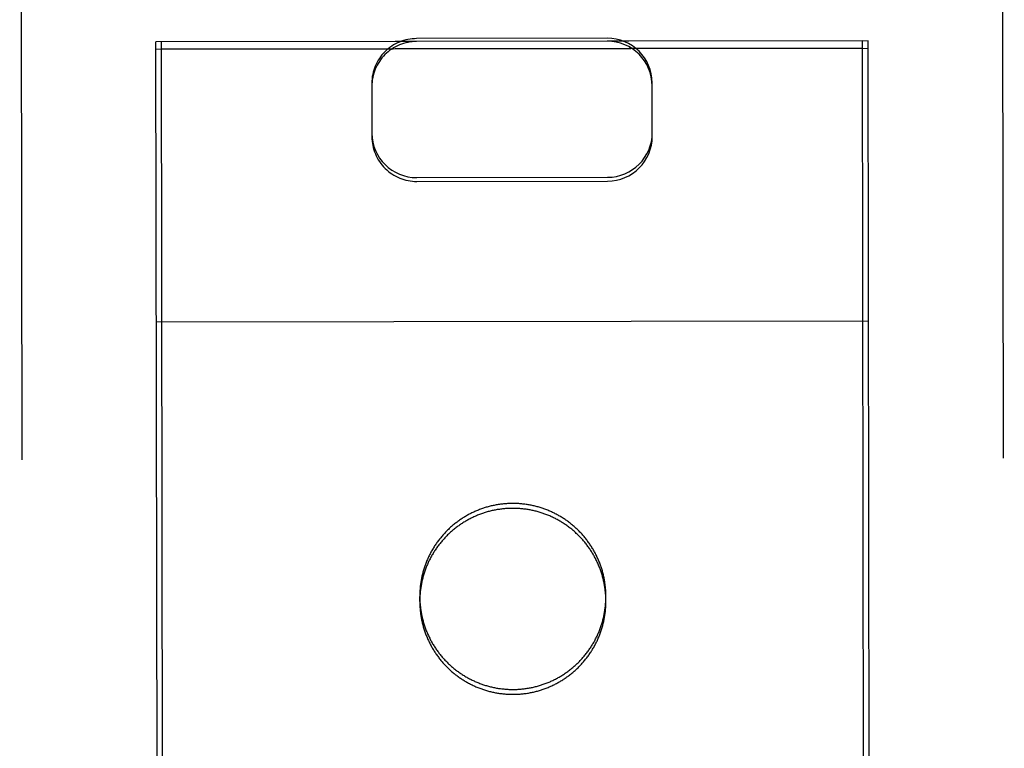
# Model space of a CAD drawing. Header units: inches. Extents: x 0 to 235, y 0 to 152.
# Tile 44 of 93: x 72.077 to 72.955, y 106.742 to 107.392. Entities that reach past the tile are written whole.
import ezdxf

# ---------------------------------------------------------------- set-up
doc = ezdxf.new("R2010")
doc.units = ezdxf.units.IN
doc.header["$LTSCALE"] = 12.916347
doc.header["$MEASUREMENT"] = 0
doc.linetypes.add('HIDDEN', pattern=[0.2, 0.1, -0.1])
doc.layers.add('02___PRT_ALL_AXES', color=7, linetype='CONTINUOUS')
doc.layers.add('DEFAULT_2', color=8, linetype='HIDDEN')

msp = doc.modelspace()

# ---------------------------------------------------------------- linework, layer by layer
at = {"layer": '02___PRT_ALL_AXES', "color": 8, "linetype": 'HIDDEN'}
for p, q in [((72.82826, 107.37324), (72.20326, 107.37225)), ((72.24997, 77.87229), (72.20326, 107.37225)), ((72.87497, 77.87328), (72.82826, 107.37324)), ((72.82827, 107.36669), (72.20327, 107.3657)), ((72.43355, 106.87278), (72.43355, 106.87714)), ((72.59955, 106.87304), (72.59955, 106.8774))]:
    msp.add_line(p, q, dxfattribs=at)
for points in [[(72.59955, 106.87304), (72.59955, 106.87396), (72.59953, 106.87487), (72.5995, 106.87579), (72.59947, 106.87671), (72.59942, 106.87763), (72.59936, 106.87854), (72.59929, 106.87946), (72.59922, 106.88037), (72.59913, 106.88129), (72.59903, 106.8822), (72.59892, 106.88311), (72.59881, 106.88402), (72.59868, 106.88493), (72.59854, 106.88584), (72.59839, 106.88674), (72.59823, 106.88765), (72.59807, 106.88855), (72.59789, 106.88945), (72.5977, 106.89035), (72.5975, 106.89125), (72.59729, 106.89214), (72.59708, 106.89303), (72.59685, 106.89392), (72.59661, 106.89481), (72.59636, 106.89569), (72.59611, 106.89657), (72.59584, 106.89745), (72.59556, 106.89833), (72.59528, 106.8992), (72.59498, 106.90007), (72.59468, 106.90093), (72.59436, 106.9018), (72.59404, 106.90266), (72.5937, 106.90351), (72.59336, 106.90436), (72.59301, 106.90521), (72.59265, 106.90605), (72.59227, 106.90689), (72.59189, 106.90773), (72.5915, 106.90856), (72.59111, 106.90939), (72.5907, 106.91021), (72.59028, 106.91103), (72.58985, 106.91184), (72.58942, 106.91265), (72.58897, 106.91345), (72.58852, 106.91425), (72.58806, 106.91504), (72.58759, 106.91583), (72.58711, 106.91661), (72.58662, 106.91739), (72.58613, 106.91816), (72.58562, 106.91893), (72.58511, 106.91969), (72.58459, 106.92045), (72.58406, 106.9212), (72.58352, 106.92194), (72.58297, 106.92268), (72.58242, 106.92341), (72.58185, 106.92413), (72.58128, 106.92485), (72.5807, 106.92557), (72.58012, 106.92627), (72.57952, 106.92697), (72.57892, 106.92767), (72.57831, 106.92835), (72.57769, 106.92903), (72.57707, 106.9297), (72.57644, 106.93037), (72.5758, 106.93103), (72.57515, 106.93168), (72.5745, 106.93233), (72.57384, 106.93296), (72.57317, 106.93359), (72.57249, 106.93422), (72.57181, 106.93483), (72.57112, 106.93544), (72.57043, 106.93604), (72.56973, 106.93663), (72.56902, 106.93721), (72.5683, 106.93779), (72.56758, 106.93836), (72.56686, 106.93892), (72.56612, 106.93947), (72.56538, 106.94001), (72.56464, 106.94055), (72.56389, 106.94108), (72.56313, 106.9416), (72.56237, 106.94211), (72.5616, 106.94261), (72.56082, 106.9431), (72.56004, 106.94359), (72.55926, 106.94407), (72.55847, 106.94453), (72.55767, 106.94499), (72.55687, 106.94544), (72.55607, 106.94589), (72.55526, 106.94632), (72.55445, 106.94674), (72.55363, 106.94716), (72.5528, 106.94756), (72.55197, 106.94796), (72.55114, 106.94835), (72.5503, 106.94872), (72.54946, 106.94909), (72.54862, 106.94945), (72.54777, 106.9498), (72.54692, 106.95014), (72.54606, 106.95047), (72.5452, 106.95079), (72.54434, 106.95111), (72.54347, 106.95141), (72.5426, 106.9517), (72.54173, 106.95199), (72.54085, 106.95226), (72.53997, 106.95252), (72.53909, 106.95278), (72.5382, 106.95302), (72.53732, 106.95326), (72.53643, 106.95348), (72.53553, 106.9537), (72.53464, 106.9539), (72.53374, 106.9541), (72.53284, 106.95428), (72.53194, 106.95446), (72.53104, 106.95462), (72.53013, 106.95478), (72.52923, 106.95492), (72.52832, 106.95506), (72.52741, 106.95518), (72.5265, 106.9553), (72.52559, 106.9554), (72.52467, 106.9555), (72.52376, 106.95558), (72.52284, 106.95566), (72.52193, 106.95572), (72.52101, 106.95578), (72.52009, 106.95582), (72.51918, 106.95585), (72.51826, 106.95588), (72.51734, 106.95589), (72.51642, 106.95589), (72.5155, 106.95589), (72.51459, 106.95587), (72.51367, 106.95584), (72.51275, 106.95581), (72.51183, 106.95576), (72.51092, 106.9557), (72.51, 106.95564), (72.50909, 106.95556), (72.50817, 106.95547), (72.50726, 106.95537), (72.50635, 106.95527), (72.50544, 106.95515), (72.50453, 106.95502), (72.50362, 106.95488), (72.50272, 106.95473), (72.50181, 106.95458), (72.50091, 106.95441), (72.50001, 106.95423), (72.49911, 106.95404), (72.49821, 106.95384), (72.49732, 106.95364), (72.49643, 106.95342), (72.49554, 106.95319), (72.49465, 106.95295), (72.49377, 106.95271), (72.49288, 106.95245), (72.49201, 106.95218), (72.49113, 106.95191), (72.49026, 106.95162), (72.48939, 106.95132), (72.48852, 106.95102), (72.48766, 106.9507), (72.4868, 106.95038), (72.48595, 106.95005), (72.48509, 106.9497), (72.48425, 106.94935), (72.4834, 106.94899), (72.48256, 106.94862), (72.48173, 106.94824), (72.4809, 106.94785), (72.48007, 106.94745), (72.47925, 106.94704), (72.47843, 106.94662), (72.47762, 106.9462), (72.47681, 106.94576), (72.476, 106.94532), (72.47521, 106.94486), (72.47441, 106.9444), (72.47362, 106.94393), (72.47284, 106.94345), (72.47206, 106.94296), (72.47129, 106.94247), (72.47052, 106.94196), (72.46976, 106.94145), (72.46901, 106.94093), (72.46826, 106.9404), (72.46751, 106.93986)], [(72.46751, 106.93986), (72.46678, 106.93931), (72.46604, 106.93876), (72.46532, 106.9382), (72.4646, 106.93763), (72.46389, 106.93705), (72.46318, 106.93646), (72.46248, 106.93587), (72.46179, 106.93526), (72.4611, 106.93465), (72.46042, 106.93404), (72.45975, 106.93341), (72.45908, 106.93278), (72.45842, 106.93214), (72.45777, 106.9315), (72.45713, 106.93084), (72.45649, 106.93018), (72.45586, 106.92951), (72.45524, 106.92884), (72.45462, 106.92816), (72.45401, 106.92747), (72.45341, 106.92677), (72.45282, 106.92607), (72.45224, 106.92536), (72.45166, 106.92465), (72.45109, 106.92393), (72.45053, 106.9232), (72.44998, 106.92247), (72.44944, 106.92173), (72.4489, 106.92098), (72.44837, 106.92023), (72.44785, 106.91947), (72.44734, 106.91871), (72.44684, 106.91794), (72.44635, 106.91717), (72.44586, 106.91639), (72.44538, 106.91561), (72.44492, 106.91482), (72.44446, 106.91402), (72.44401, 106.91322), (72.44356, 106.91242), (72.44313, 106.91161), (72.44271, 106.91079), (72.44229, 106.90997), (72.44189, 106.90915), (72.44149, 106.90832), (72.4411, 106.90749), (72.44073, 106.90665), (72.44036, 106.90581), (72.44, 106.90497), (72.43965, 106.90412), (72.43931, 106.90327), (72.43898, 106.90241), (72.43865, 106.90155), (72.43834, 106.90069), (72.43804, 106.89982), (72.43775, 106.89895), (72.43746, 106.89808), (72.43719, 106.8972), (72.43693, 106.89632), (72.43667, 106.89544), (72.43643, 106.89455), (72.43619, 106.89367), (72.43597, 106.89278), (72.43575, 106.89188), (72.43555, 106.89099), (72.43535, 106.89009), (72.43517, 106.88919), (72.43499, 106.88829), (72.43483, 106.88739), (72.43467, 106.88648), (72.43453, 106.88558), (72.43439, 106.88467), (72.43427, 106.88376), (72.43415, 106.88285), (72.43405, 106.88194), (72.43395, 106.88102), (72.43387, 106.88011), (72.43379, 106.8792), (72.43373, 106.87828), (72.43367, 106.87736), (72.43363, 106.87645), (72.4336, 106.87553), (72.43357, 106.87461), (72.43356, 106.87369), (72.43355, 106.87278)], [(72.43355, 106.87278), (72.43356, 106.87186), (72.43358, 106.87094), (72.4336, 106.87002), (72.43364, 106.86911), (72.43369, 106.86819), (72.43375, 106.86727), (72.43381, 106.86636), (72.43389, 106.86544), (72.43398, 106.86453), (72.43408, 106.86362), (72.43418, 106.8627), (72.4343, 106.86179), (72.43443, 106.86088), (72.43457, 106.85998), (72.43472, 106.85907), (72.43487, 106.85817), (72.43504, 106.85726), (72.43522, 106.85636), (72.43541, 106.85547), (72.43561, 106.85457), (72.43581, 106.85367), (72.43603, 106.85278), (72.43626, 106.85189), (72.4365, 106.85101), (72.43674, 106.85012), (72.437, 106.84924), (72.43727, 106.84836), (72.43754, 106.84749), (72.43783, 106.84662), (72.43813, 106.84575), (72.43843, 106.84488), (72.43875, 106.84402), (72.43907, 106.84316), (72.4394, 106.8423), (72.43975, 106.84145), (72.4401, 106.84061), (72.44046, 106.83976), (72.44083, 106.83892), (72.44121, 106.83809), (72.4416, 106.83726), (72.442, 106.83643), (72.44241, 106.83561), (72.44283, 106.83479), (72.44325, 106.83398), (72.44369, 106.83317), (72.44413, 106.83236), (72.44459, 106.83157), (72.44505, 106.83077), (72.44552, 106.82998), (72.446, 106.8292), (72.44649, 106.82842), (72.44698, 106.82765), (72.44749, 106.82688), (72.448, 106.82612), (72.44852, 106.82537), (72.44905, 106.82462), (72.44959, 106.82387), (72.45014, 106.82314), (72.45069, 106.82241), (72.45125, 106.82168), (72.45183, 106.82096), (72.4524, 106.82025), (72.45299, 106.81954), (72.45359, 106.81884), (72.45419, 106.81815), (72.4548, 106.81746), (72.45541, 106.81678), (72.45604, 106.81611), (72.45667, 106.81544), (72.45731, 106.81479), (72.45796, 106.81413), (72.45861, 106.81349), (72.45927, 106.81285), (72.45994, 106.81222), (72.46061, 106.8116), (72.4613, 106.81098), (72.46198, 106.81038), (72.46268, 106.80978), (72.46338, 106.80919), (72.46409, 106.8086), (72.4648, 106.80803), (72.46553, 106.80746), (72.46625, 106.8069), (72.46699, 106.80634), (72.46773, 106.8058), (72.46847, 106.80526), (72.46922, 106.80474), (72.46998, 106.80422), (72.47074, 106.80371), (72.47151, 106.8032), (72.47228, 106.80271), (72.47306, 106.80222), (72.47385, 106.80175), (72.47464, 106.80128), (72.47543, 106.80082), (72.47623, 106.80037), (72.47704, 106.79993), (72.47785, 106.7995), (72.47866, 106.79907), (72.47948, 106.79866), (72.48031, 106.79825), (72.48113, 106.79786), (72.48197, 106.79747), (72.4828, 106.79709), (72.48364, 106.79672), (72.48449, 106.79636), (72.48534, 106.79601), (72.48619, 106.79567), (72.48705, 106.79534), (72.48791, 106.79502), (72.48877, 106.79471), (72.48964, 106.79441), (72.49051, 106.79411), (72.49138, 106.79383), (72.49226, 106.79356), (72.49314, 106.79329), (72.49402, 106.79304), (72.4949, 106.79279), (72.49579, 106.79256), (72.49668, 106.79233), (72.49757, 106.79212), (72.49847, 106.79191), (72.49937, 106.79172), (72.50026, 106.79153), (72.50117, 106.79136), (72.50207, 106.79119), (72.50297, 106.79104), (72.50388, 106.79089), (72.50479, 106.79076), (72.5057, 106.79063), (72.50661, 106.79052), (72.50752, 106.79041), (72.50844, 106.79032), (72.50935, 106.79023), (72.51026, 106.79016), (72.51118, 106.79009), (72.5121, 106.79004), (72.51301, 106.79), (72.51393, 106.78996), (72.51485, 106.78994), (72.51577, 106.78992), (72.51669, 106.78992), (72.5176, 106.78993), (72.51852, 106.78994), (72.51944, 106.78997), (72.52036, 106.79001), (72.52127, 106.79005), (72.52219, 106.79011), (72.52311, 106.79018), (72.52402, 106.79026), (72.52493, 106.79034), (72.52585, 106.79044), (72.52676, 106.79055), (72.52767, 106.79067), (72.52858, 106.7908), (72.52949, 106.79093), (72.53039, 106.79108), (72.5313, 106.79124), (72.5322, 106.79141), (72.5331, 106.79159), (72.534, 106.79177), (72.5349, 106.79197), (72.53579, 106.79218), (72.53668, 106.7924), (72.53757, 106.79262), (72.53846, 106.79286), (72.53934, 106.79311), (72.54022, 106.79337), (72.5411, 106.79363), (72.54198, 106.79391), (72.54285, 106.7942), (72.54372, 106.79449), (72.54459, 106.7948), (72.54545, 106.79511), (72.54631, 106.79544), (72.54716, 106.79577), (72.54801, 106.79611), (72.54886, 106.79646), (72.54971, 106.79683), (72.55054, 106.7972), (72.55138, 106.79758), (72.55221, 106.79797), (72.55304, 106.79837), (72.55386, 106.79878), (72.55468, 106.79919), (72.55549, 106.79962), (72.5563, 106.80005), (72.5571, 106.8005), (72.5579, 106.80095), (72.5587, 106.80141), (72.55948, 106.80188), (72.56027, 106.80236), (72.56105, 106.80285), (72.56182, 106.80335), (72.56258, 106.80385), (72.56335, 106.80437), (72.5641, 106.80489), (72.56485, 106.80542), (72.56559, 106.80596)], [(72.56559, 106.80596), (72.56633, 106.8065), (72.56706, 106.80706), (72.56779, 106.80762), (72.56851, 106.80819), (72.56922, 106.80877), (72.56993, 106.80935), (72.57063, 106.80995), (72.57132, 106.81055), (72.57201, 106.81116), (72.57269, 106.81178), (72.57336, 106.8124), (72.57403, 106.81303), (72.57468, 106.81367), (72.57534, 106.81432), (72.57598, 106.81497), (72.57662, 106.81563), (72.57725, 106.8163), (72.57787, 106.81698), (72.57849, 106.81766), (72.57909, 106.81835), (72.57969, 106.81904), (72.58029, 106.81974), (72.58087, 106.82045), (72.58145, 106.82117), (72.58201, 106.82189), (72.58258, 106.82261), (72.58313, 106.82335), (72.58367, 106.82409), (72.58421, 106.82483), (72.58474, 106.82558), (72.58526, 106.82634), (72.58577, 106.8271), (72.58627, 106.82787), (72.58676, 106.82865), (72.58725, 106.82942), (72.58772, 106.83021), (72.58819, 106.831), (72.58865, 106.83179), (72.5891, 106.83259), (72.58954, 106.8334), (72.58998, 106.83421), (72.5904, 106.83502), (72.59081, 106.83584), (72.59122, 106.83666), (72.59162, 106.83749), (72.592, 106.83833), (72.59238, 106.83916), (72.59275, 106.84), (72.59311, 106.84085), (72.59346, 106.8417), (72.5938, 106.84255), (72.59413, 106.8434), (72.59445, 106.84426), (72.59477, 106.84513), (72.59507, 106.84599), (72.59536, 106.84686), (72.59564, 106.84774), (72.59592, 106.84861), (72.59618, 106.84949), (72.59644, 106.85038), (72.59668, 106.85126), (72.59692, 106.85215), (72.59714, 106.85304), (72.59735, 106.85393), (72.59756, 106.85483), (72.59775, 106.85572), (72.59794, 106.85662), (72.59812, 106.85752), (72.59828, 106.85843), (72.59844, 106.85933), (72.59858, 106.86024), (72.59872, 106.86114), (72.59884, 106.86205), (72.59896, 106.86297), (72.59906, 106.86388), (72.59916, 106.86479), (72.59924, 106.8657), (72.59932, 106.86662), (72.59938, 106.86753), (72.59943, 106.86845), (72.59948, 106.86937), (72.59951, 106.87029), (72.59954, 106.8712), (72.59955, 106.87212), (72.59955, 106.87304)]]:
    msp.add_lwpolyline(points, dxfattribs=at)
at = {"layer": 'DEFAULT_2', "color": 8, "linetype": 'HIDDEN'}
for p, q in [((72.07681, 108.29091), (72.07981, 106.39564)), ((72.95181, 108.29229), (72.95481, 106.39702)), ((72.43076, 107.37256), (72.19826, 107.37219)), ((72.19981, 106.39701), (72.19826, 107.37219)), ((72.60076, 107.37539), (72.43076, 107.37512)), ((72.83326, 107.37319), (72.60076, 107.37283)), ((72.83481, 106.39801), (72.83326, 107.37319)), ((72.19827, 107.36561), (72.83327, 107.36661)), ((72.6409, 107.28795), (72.64082, 107.33577)), ((72.39082, 107.33537), (72.3909, 107.28755)), ((72.43095, 107.25111), (72.60095, 107.25138)), ((72.43096, 107.24765), (72.60096, 107.24791)), ((72.19866, 107.12237), (72.83366, 107.12337))]:
    msp.add_line(p, q, dxfattribs=at)
for points in [[(72.51642, 106.96026), (72.5155, 106.96025), (72.51458, 106.96023), (72.51366, 106.96021), (72.51274, 106.96017), (72.51183, 106.96012), (72.51091, 106.96007), (72.51, 106.96), (72.50908, 106.95992), (72.50817, 106.95983), (72.50725, 106.95974), (72.50634, 106.95963), (72.50543, 106.95951), (72.50452, 106.95938), (72.50361, 106.95924), (72.50271, 106.9591), (72.5018, 106.95894), (72.5009, 106.95877), (72.5, 106.95859), (72.4991, 106.9584), (72.49821, 106.95821), (72.49731, 106.958), (72.49642, 106.95778), (72.49553, 106.95755), (72.49464, 106.95732), (72.49376, 106.95707), (72.49288, 106.95681), (72.492, 106.95655), (72.49112, 106.95627), (72.49025, 106.95598), (72.48938, 106.95569), (72.48852, 106.95538), (72.48765, 106.95507), (72.48679, 106.95474), (72.48594, 106.95441), (72.48509, 106.95407), (72.48424, 106.95371), (72.4834, 106.95335), (72.48256, 106.95298), (72.48172, 106.9526), (72.48089, 106.95221), (72.48006, 106.95181), (72.47924, 106.9514), (72.47842, 106.95099), (72.47761, 106.95056), (72.4768, 106.95012), (72.476, 106.94968), (72.4752, 106.94923), (72.4744, 106.94877), (72.47362, 106.94829), (72.47283, 106.94782), (72.47206, 106.94733), (72.47128, 106.94683), (72.47052, 106.94633), (72.46976, 106.94581), (72.469, 106.94529), (72.46825, 106.94476), (72.46751, 106.94422), (72.46677, 106.94368), (72.46604, 106.94312), (72.46531, 106.94256), (72.46459, 106.94199), (72.46388, 106.94141), (72.46317, 106.94082), (72.46247, 106.94023), (72.46178, 106.93963), (72.46109, 106.93902), (72.46041, 106.9384), (72.45974, 106.93778), (72.45907, 106.93714), (72.45842, 106.9365), (72.45776, 106.93586), (72.45712, 106.9352), (72.45648, 106.93454), (72.45585, 106.93388), (72.45523, 106.9332), (72.45461, 106.93252), (72.45401, 106.93183), (72.45341, 106.93114), (72.45282, 106.93043), (72.45223, 106.92973), (72.45165, 106.92901), (72.45109, 106.92829), (72.45053, 106.92756), (72.44997, 106.92683), (72.44943, 106.92609), (72.44889, 106.92535), (72.44837, 106.9246), (72.44785, 106.92384), (72.44734, 106.92308), (72.44683, 106.92231), (72.44634, 106.92153), (72.44585, 106.92075), (72.44538, 106.91997), (72.44491, 106.91918), (72.44445, 106.91839), (72.444, 106.91759), (72.44356, 106.91678), (72.44312, 106.91597), (72.4427, 106.91516), (72.44229, 106.91434), (72.44188, 106.91351), (72.44148, 106.91269), (72.4411, 106.91185), (72.44072, 106.91102), (72.44035, 106.91018), (72.43999, 106.90933), (72.43964, 106.90848), (72.4393, 106.90763), (72.43897, 106.90677), (72.43865, 106.90591), (72.43834, 106.90505), (72.43803, 106.90418), (72.43774, 106.90331), (72.43746, 106.90244), (72.43718, 106.90156), (72.43692, 106.90068), (72.43666, 106.8998), (72.43642, 106.89892), (72.43619, 106.89803), (72.43596, 106.89714), (72.43575, 106.89625), (72.43554, 106.89535), (72.43535, 106.89446), (72.43516, 106.89356), (72.43499, 106.89266), (72.43482, 106.89175), (72.43467, 106.89085), (72.43452, 106.88994), (72.43438, 106.88903), (72.43426, 106.88812), (72.43414, 106.88721), (72.43404, 106.8863), (72.43394, 106.88539), (72.43386, 106.88447), (72.43379, 106.88356), (72.43372, 106.88264), (72.43367, 106.88173), (72.43362, 106.88081), (72.43359, 106.87989), (72.43356, 106.87897), (72.43355, 106.87806), (72.43355, 106.87714)], [(72.59955, 106.8774), (72.59954, 106.87832), (72.59952, 106.87924), (72.5995, 106.88016), (72.59946, 106.88107), (72.59941, 106.88199), (72.59936, 106.88291), (72.59929, 106.88382), (72.59921, 106.88474), (72.59912, 106.88565), (72.59903, 106.88656), (72.59892, 106.88747), (72.5988, 106.88838), (72.59867, 106.88929), (72.59853, 106.8902), (72.59839, 106.89111), (72.59823, 106.89201), (72.59806, 106.89291), (72.59788, 106.89381), (72.59769, 106.89471), (72.59749, 106.89561), (72.59729, 106.8965), (72.59707, 106.8974), (72.59684, 106.89828), (72.5966, 106.89917), (72.59636, 106.90006), (72.5961, 106.90094), (72.59583, 106.90182), (72.59556, 106.90269), (72.59527, 106.90356), (72.59498, 106.90443), (72.59467, 106.9053), (72.59436, 106.90616), (72.59403, 106.90702), (72.5937, 106.90787), (72.59335, 106.90873), (72.593, 106.90957), (72.59264, 106.91042), (72.59227, 106.91126), (72.59189, 106.91209), (72.5915, 106.91292), (72.5911, 106.91375), (72.59069, 106.91457), (72.59027, 106.91539), (72.58985, 106.9162), (72.58941, 106.91701), (72.58897, 106.91781), (72.58851, 106.91861), (72.58805, 106.91941), (72.58758, 106.92019), (72.5871, 106.92098), (72.58661, 106.92176), (72.58612, 106.92253), (72.58561, 106.92329), (72.5851, 106.92406), (72.58458, 106.92481), (72.58405, 106.92556), (72.58351, 106.9263), (72.58296, 106.92704), (72.58241, 106.92777), (72.58185, 106.9285), (72.58127, 106.92922), (72.5807, 106.92993), (72.58011, 106.93064), (72.57952, 106.93134), (72.57891, 106.93203), (72.5783, 106.93272), (72.57769, 106.9334), (72.57706, 106.93407), (72.57643, 106.93473), (72.57579, 106.93539), (72.57514, 106.93604), (72.57449, 106.93669), (72.57383, 106.93733), (72.57316, 106.93796), (72.57249, 106.93858), (72.5718, 106.93919), (72.57112, 106.9398), (72.57042, 106.9404), (72.56972, 106.94099), (72.56901, 106.94158), (72.5683, 106.94215), (72.56758, 106.94272), (72.56685, 106.94328), (72.56611, 106.94383), (72.56537, 106.94438), (72.56463, 106.94491), (72.56388, 106.94544), (72.56312, 106.94596), (72.56236, 106.94647), (72.56159, 106.94697), (72.56082, 106.94747), (72.56004, 106.94795), (72.55925, 106.94843), (72.55846, 106.9489), (72.55767, 106.94936), (72.55687, 106.94981), (72.55606, 106.95025), (72.55525, 106.95068), (72.55444, 106.95111), (72.55362, 106.95152), (72.55279, 106.95193), (72.55197, 106.95232), (72.55113, 106.95271), (72.5503, 106.95309), (72.54946, 106.95346), (72.54861, 106.95381), (72.54776, 106.95416), (72.54691, 106.95451), (72.54605, 106.95484), (72.54519, 106.95516), (72.54433, 106.95547), (72.54346, 106.95577), (72.54259, 106.95607), (72.54172, 106.95635), (72.54084, 106.95662), (72.53996, 106.95689), (72.53908, 106.95714), (72.5382, 106.95738), (72.53731, 106.95762), (72.53642, 106.95784), (72.53553, 106.95806), (72.53463, 106.95826), (72.53373, 106.95846), (72.53284, 106.95864), (72.53193, 106.95882), (72.53103, 106.95898), (72.53013, 106.95914), (72.52922, 106.95928), (72.52831, 106.95942), (72.5274, 106.95955), (72.52649, 106.95966), (72.52558, 106.95977), (72.52467, 106.95986), (72.52375, 106.95994), (72.52284, 106.96002), (72.52192, 106.96008), (72.521, 106.96014), (72.52009, 106.96018), (72.51917, 106.96022), (72.51825, 106.96024), (72.51733, 106.96025), (72.51642, 106.96026)], [(72.43355, 106.87714), (72.43355, 106.87622), (72.43357, 106.8753), (72.4336, 106.87439), (72.43363, 106.87347), (72.43368, 106.87255), (72.43374, 106.87164), (72.43381, 106.87072), (72.43388, 106.86981), (72.43397, 106.86889), (72.43407, 106.86798), (72.43418, 106.86707), (72.43429, 106.86616), (72.43442, 106.86525), (72.43456, 106.86434), (72.43471, 106.86343), (72.43487, 106.86253), (72.43503, 106.86163), (72.43521, 106.86073), (72.4354, 106.85983), (72.4356, 106.85893), (72.43581, 106.85804), (72.43602, 106.85715), (72.43625, 106.85626), (72.43649, 106.85537), (72.43674, 106.85449), (72.43699, 106.8536), (72.43726, 106.85273), (72.43754, 106.85185), (72.43782, 106.85098), (72.43812, 106.85011), (72.43842, 106.84924), (72.43874, 106.84838), (72.43906, 106.84752), (72.4394, 106.84667), (72.43974, 106.84582), (72.44009, 106.84497), (72.44045, 106.84412), (72.44083, 106.84328), (72.44121, 106.84245), (72.4416, 106.84162), (72.442, 106.84079), (72.4424, 106.83997), (72.44282, 106.83915), (72.44325, 106.83834), (72.44368, 106.83753), (72.44413, 106.83673), (72.44458, 106.83593), (72.44504, 106.83513), (72.44551, 106.83435), (72.44599, 106.83356), (72.44648, 106.83279), (72.44698, 106.83201), (72.44748, 106.83125), (72.44799, 106.83049), (72.44852, 106.82973), (72.44905, 106.82898), (72.44958, 106.82824), (72.45013, 106.8275), (72.45069, 106.82677), (72.45125, 106.82604), (72.45182, 106.82532), (72.4524, 106.82461), (72.45298, 106.8239), (72.45358, 106.8232), (72.45418, 106.82251), (72.45479, 106.82183), (72.45541, 106.82115), (72.45603, 106.82047), (72.45666, 106.81981), (72.4573, 106.81915), (72.45795, 106.8185), (72.4586, 106.81785), (72.45926, 106.81722), (72.45993, 106.81659), (72.46061, 106.81596), (72.46129, 106.81535), (72.46198, 106.81474), (72.46267, 106.81414), (72.46337, 106.81355), (72.46408, 106.81296), (72.4648, 106.81239), (72.46552, 106.81182), (72.46625, 106.81126), (72.46698, 106.81071), (72.46772, 106.81016), (72.46846, 106.80963), (72.46922, 106.8091), (72.46997, 106.80858), (72.47074, 106.80807), (72.4715, 106.80757), (72.47228, 106.80707), (72.47306, 106.80659), (72.47384, 106.80611), (72.47463, 106.80564), (72.47543, 106.80518), (72.47623, 106.80473), (72.47703, 106.80429), (72.47784, 106.80386), (72.47866, 106.80344), (72.47948, 106.80302), (72.4803, 106.80262), (72.48113, 106.80222), (72.48196, 106.80183), (72.4828, 106.80145), (72.48364, 106.80109), (72.48448, 106.80073), (72.48533, 106.80038), (72.48618, 106.80004), (72.48704, 106.7997), (72.4879, 106.79938), (72.48876, 106.79907), (72.48963, 106.79877), (72.4905, 106.79848), (72.49137, 106.79819), (72.49225, 106.79792), (72.49313, 106.79765), (72.49401, 106.7974), (72.4949, 106.79716), (72.49578, 106.79692), (72.49667, 106.7967), (72.49757, 106.79648), (72.49846, 106.79628), (72.49936, 106.79608), (72.50026, 106.7959), (72.50116, 106.79572), (72.50206, 106.79556), (72.50297, 106.7954), (72.50387, 106.79526), (72.50478, 106.79512), (72.50569, 106.795), (72.5066, 106.79488), (72.50752, 106.79478), (72.50843, 106.79468), (72.50934, 106.7946), (72.51026, 106.79452), (72.51117, 106.79446), (72.51209, 106.7944), (72.51301, 106.79436), (72.51392, 106.79432), (72.51484, 106.7943), (72.51576, 106.79429), (72.51668, 106.79428)], [(72.51668, 106.79428), (72.5176, 106.79429), (72.51851, 106.79431), (72.51943, 106.79433), (72.52035, 106.79437), (72.52127, 106.79442), (72.52218, 106.79447), (72.5231, 106.79454), (72.52401, 106.79462), (72.52493, 106.79471), (72.52584, 106.7948), (72.52675, 106.79491), (72.52766, 106.79503), (72.52857, 106.79516), (72.52948, 106.7953), (72.53039, 106.79544), (72.53129, 106.7956), (72.53219, 106.79577), (72.53309, 106.79595), (72.53399, 106.79614), (72.53489, 106.79633), (72.53578, 106.79654), (72.53667, 106.79676), (72.53756, 106.79699), (72.53845, 106.79723), (72.53933, 106.79747), (72.54022, 106.79773), (72.54109, 106.798), (72.54197, 106.79827), (72.54284, 106.79856), (72.54371, 106.79885), (72.54458, 106.79916), (72.54544, 106.79947), (72.5463, 106.7998), (72.54715, 106.80013), (72.54801, 106.80048), (72.54885, 106.80083), (72.5497, 106.80119), (72.55054, 106.80156), (72.55137, 106.80194), (72.5522, 106.80233), (72.55303, 106.80273), (72.55385, 106.80314), (72.55467, 106.80356), (72.55548, 106.80398), (72.55629, 106.80442), (72.5571, 106.80486), (72.5579, 106.80531), (72.55869, 106.80578), (72.55948, 106.80625), (72.56026, 106.80673), (72.56104, 106.80721), (72.56181, 106.80771), (72.56258, 106.80821), (72.56334, 106.80873), (72.56409, 106.80925), (72.56484, 106.80978), (72.56559, 106.81032), (72.56632, 106.81086), (72.56706, 106.81142), (72.56778, 106.81198), (72.5685, 106.81255), (72.56921, 106.81313), (72.56992, 106.81372), (72.57062, 106.81431), (72.57131, 106.81491), (72.572, 106.81552), (72.57268, 106.81614), (72.57335, 106.81676), (72.57402, 106.8174), (72.57468, 106.81804), (72.57533, 106.81868), (72.57597, 106.81934), (72.57661, 106.82), (72.57724, 106.82066), (72.57786, 106.82134), (72.57848, 106.82202), (72.57909, 106.82271), (72.57969, 106.8234), (72.58028, 106.82411), (72.58086, 106.82481), (72.58144, 106.82553), (72.58201, 106.82625), (72.58257, 106.82698), (72.58312, 106.82771), (72.58366, 106.82845), (72.5842, 106.82919), (72.58473, 106.82995), (72.58525, 106.8307), (72.58576, 106.83147), (72.58626, 106.83223), (72.58676, 106.83301), (72.58724, 106.83379), (72.58772, 106.83457), (72.58819, 106.83536), (72.58864, 106.83616), (72.5891, 106.83696), (72.58954, 106.83776), (72.58997, 106.83857), (72.59039, 106.83939), (72.59081, 106.8402), (72.59121, 106.84103), (72.59161, 106.84186), (72.592, 106.84269), (72.59237, 106.84352), (72.59274, 106.84437), (72.5931, 106.84521), (72.59345, 106.84606), (72.59379, 106.84691), (72.59412, 106.84777), (72.59445, 106.84863), (72.59476, 106.84949), (72.59506, 106.85036), (72.59535, 106.85123), (72.59564, 106.8521), (72.59591, 106.85298), (72.59617, 106.85386), (72.59643, 106.85474), (72.59667, 106.85562), (72.59691, 106.85651), (72.59713, 106.8574), (72.59735, 106.85829), (72.59755, 106.85919), (72.59775, 106.86008), (72.59793, 106.86098), (72.59811, 106.86188), (72.59827, 106.86279), (72.59843, 106.86369), (72.59857, 106.8646), (72.59871, 106.86551), (72.59883, 106.86642), (72.59895, 106.86733), (72.59905, 106.86824), (72.59915, 106.86915), (72.59923, 106.87007), (72.59931, 106.87098), (72.59937, 106.8719), (72.59943, 106.87281), (72.59947, 106.87373), (72.59951, 106.87465), (72.59953, 106.87557), (72.59954, 106.87648), (72.59955, 106.8774)]]:
    msp.add_lwpolyline(points, dxfattribs=at)
for centre, ratio, start_param, end_param in [((72.43082, 107.33544), 0.992087, 1.570796, 3.141593), ((72.43083, 107.33258), 0.999289, 1.570796, 3.141593), ((72.60082, 107.3357), 0.992087, 0, 1.570796), ((72.60083, 107.33285), 0.999289, 0, 1.570796), ((72.43089, 107.29079), 0.992087, 3.141593, 4.712389), ((72.4309, 107.28762), 0.999289, -3.141593, -1.570796), ((72.60089, 107.29106), 0.992087, -1.570796, 0), ((72.6009, 107.28789), 0.999289, -1.570796, 0)]:
    msp.add_ellipse(centre, major_axis=(0.04, 0.00006), ratio=ratio, start_param=start_param, end_param=end_param, dxfattribs=at)

doc.saveas('drawing.dxf')
